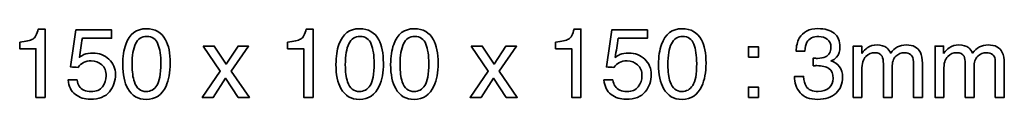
# Model space of a CAD drawing. Header units: millimetres. Extents: x -588 to 641, y -646 to 664.
# Tile 10 of 26: x 74 to 241, y -92 to -80. Entities that reach past the tile are written whole.
import ezdxf

# ---------------------------------------------------------------- set-up
doc = ezdxf.new("R2010")
doc.units = ezdxf.units.MM
doc.header["$MEASUREMENT"] = 0
doc.layers.add('Layer 1', color=7, linetype='Continuous')

msp = doc.modelspace()

# ---------------------------------------------------------------- linework, layer by layer
at = {"layer": 'Layer 1', "lineweight": 35}
for points, knots in [([(73.7838, -82.1901), (73.7838, -82.1901), (73.7838, -83.3176), (73.7838, -83.3176), (73.7838, -83.3176), (73.7838, -83.3176), (76.5366, -83.3176), (76.5366, -83.3176), (76.5366, -83.3176), (76.5366, -83.3176), (76.5366, -91.6008), (76.5366, -91.6008), (76.5366, -91.6008), (76.5366, -91.6008), (78.105, -91.6008), (78.105, -91.6008), (78.105, -91.6008), (78.105, -91.6008), (78.105, -79.9521), (78.105, -79.9521), (78.105, -79.9521), (78.105, -79.9521), (76.9451, -79.9521), (76.9451, -79.9521), (76.9451, -79.9521), (76.7383, -80.8559), (76.4251, -81.4292), (76.0056, -81.6715), (76.0056, -81.6715), (75.5865, -81.9139), (74.8457, -82.0867), (73.7838, -82.1901)], [0, 0, 0, 0, 0.11111111, 0.11111111, 0.11111111, 0.11111111, 0.22222222, 0.22222222, 0.22222222, 0.22222222, 0.33333333, 0.33333333, 0.33333333, 0.33333333, 0.44444444, 0.44444444, 0.44444444, 0.44444444, 0.55555556, 0.55555556, 0.55555556, 0.55555556, 0.66666667, 0.66666667, 0.66666667, 0.66666667, 0.77777778, 0.77777778, 0.77777778, 0.77777778, 1, 1, 1, 1]), ([(83.5537, -88.619), (83.5537, -88.619), (82.0262, -88.619), (82.0262, -88.619), (82.0262, -88.619), (82.1133, -89.7299), (82.5232, -90.5537), (83.2556, -91.0902), (83.2556, -91.0902), (83.988, -91.6265), (84.8308, -91.8949), (85.784, -91.8949), (85.784, -91.8949), (87.2815, -91.8949), (88.3718, -91.4726), (89.0552, -90.6284), (89.0552, -90.6284), (89.7389, -89.7846), (90.0803, -88.8099), (90.0803, -87.7043), (90.0803, -87.7043), (90.0803, -86.6421), (89.7075, -85.7654), (88.9613, -85.074), (88.9613, -85.074), (88.2152, -84.3822), (87.3058, -84.0364), (86.233, -84.0364), (86.233, -84.0364), (85.6612, -84.0364), (85.1574, -84.1264), (84.7217, -84.306), (84.7217, -84.306), (84.4769, -84.4093), (84.2183, -84.5646), (83.946, -84.7716), (83.946, -84.7716), (84.1118, -83.6879), (84.278, -82.6042), (84.4441, -81.5204), (84.4441, -81.5204), (84.4441, -81.5204), (89.4189, -81.5204), (89.4189, -81.5204), (89.4189, -81.5204), (89.4189, -81.5204), (89.4189, -80.0991), (89.4189, -80.0991), (89.4189, -80.0991), (89.4189, -80.0991), (83.3413, -80.0991), (83.3413, -80.0991), (83.3413, -80.0991), (83.0446, -82.1985), (82.7476, -84.2979), (82.4509, -86.3972), (82.4509, -86.3972), (82.8757, -86.4216), (83.3004, -86.4463), (83.7251, -86.4706), (83.7251, -86.4706), (83.9813, -86.1221), (84.2903, -85.8497), (84.6526, -85.6539), (84.6526, -85.6539), (85.0146, -85.4578), (85.4488, -85.3597), (85.9554, -85.3597), (85.9554, -85.3597), (86.6525, -85.3597), (87.2501, -85.583), (87.7486, -86.0296), (87.7486, -86.0296), (88.2466, -86.4763), (88.4957, -87.1077), (88.4957, -87.9248), (88.4957, -87.9248), (88.4957, -88.6), (88.2861, -89.2152), (87.8668, -89.7708), (87.8668, -89.7708), (87.4477, -90.3265), (86.8021, -90.6041), (85.9307, -90.6041), (85.9307, -90.6041), (85.4735, -90.6041), (85.0703, -90.5226), (84.7217, -90.3589), (84.7217, -90.3589), (84.0412, -90.0375), (83.6518, -89.4576), (83.5537, -88.619)], [0, 0, 0, 0, 0.04166667, 0.04166667, 0.04166667, 0.04166667, 0.08333333, 0.08333333, 0.08333333, 0.08333333, 0.125, 0.125, 0.125, 0.125, 0.16666667, 0.16666667, 0.16666667, 0.16666667, 0.20833333, 0.20833333, 0.20833333, 0.20833333, 0.25, 0.25, 0.25, 0.25, 0.29166667, 0.29166667, 0.29166667, 0.29166667, 0.33333333, 0.33333333, 0.33333333, 0.33333333, 0.375, 0.375, 0.375, 0.375, 0.41666667, 0.41666667, 0.41666667, 0.41666667, 0.45833333, 0.45833333, 0.45833333, 0.45833333, 0.5, 0.5, 0.5, 0.5, 0.54166667, 0.54166667, 0.54166667, 0.54166667, 0.58333333, 0.58333333, 0.58333333, 0.58333333, 0.625, 0.625, 0.625, 0.625, 0.66666667, 0.66666667, 0.66666667, 0.66666667, 0.70833333, 0.70833333, 0.70833333, 0.70833333, 0.75, 0.75, 0.75, 0.75, 0.79166667, 0.79166667, 0.79166667, 0.79166667, 0.83333333, 0.83333333, 0.83333333, 0.83333333, 0.875, 0.875, 0.875, 0.875, 0.91666667, 0.91666667, 0.91666667, 0.91666667, 1, 1, 1, 1]), ([(95.3167, -79.9029), (93.634, -79.9029), (92.4712, -80.7905), (91.8288, -82.566), (91.8288, -82.566), (91.4856, -83.5189), (91.3141, -84.6598), (91.3141, -85.9887), (91.3141, -85.9887), (91.3141, -87.7042), (91.5999, -89.0709), (92.1717, -90.0894), (92.1717, -90.0894), (92.8579, -91.3093), (93.9035, -91.9192), (95.3086, -91.9192), (95.3086, -91.9192), (96.8661, -91.9192), (97.988, -91.1731), (98.6741, -89.6809), (98.6741, -89.6809), (99.1479, -88.6409), (99.3846, -87.3257), (99.3846, -85.7354), (99.3846, -85.7354), (99.3846, -84.0583), (99.1236, -82.7375), (98.6007, -81.7737), (98.6007, -81.7737), (97.9255, -80.5266), (96.8308, -79.9029), (95.3167, -79.9029)], [0, 0, 0, 0, 0.11111111, 0.11111111, 0.11111111, 0.11111111, 0.22222222, 0.22222222, 0.22222222, 0.22222222, 0.33333333, 0.33333333, 0.33333333, 0.33333333, 0.44444444, 0.44444444, 0.44444444, 0.44444444, 0.55555556, 0.55555556, 0.55555556, 0.55555556, 0.66666667, 0.66666667, 0.66666667, 0.66666667, 0.77777778, 0.77777778, 0.77777778, 0.77777778, 1, 1, 1, 1]), ([(119.3575, -82.1901), (119.3575, -82.1901), (119.3575, -83.3176), (119.3575, -83.3176), (119.3575, -83.3176), (119.3575, -83.3176), (122.1106, -83.3176), (122.1106, -83.3176), (122.1106, -83.3176), (122.1106, -83.3176), (122.1106, -91.6008), (122.1106, -91.6008), (122.1106, -91.6008), (122.1106, -91.6008), (123.6791, -91.6008), (123.6791, -91.6008), (123.6791, -91.6008), (123.6791, -91.6008), (123.6791, -79.9521), (123.6791, -79.9521), (123.6791, -79.9521), (123.6791, -79.9521), (122.5188, -79.9521), (122.5188, -79.9521), (122.5188, -79.9521), (122.3121, -80.8559), (121.9988, -81.4292), (121.5797, -81.6715), (121.5797, -81.6715), (121.1602, -81.9139), (120.4194, -82.0867), (119.3575, -82.1901)], [0, 0, 0, 0, 0.11111111, 0.11111111, 0.11111111, 0.11111111, 0.22222222, 0.22222222, 0.22222222, 0.22222222, 0.33333333, 0.33333333, 0.33333333, 0.33333333, 0.44444444, 0.44444444, 0.44444444, 0.44444444, 0.55555556, 0.55555556, 0.55555556, 0.55555556, 0.66666667, 0.66666667, 0.66666667, 0.66666667, 0.77777778, 0.77777778, 0.77777778, 0.77777778, 1, 1, 1, 1]), ([(131.5863, -79.9029), (129.9036, -79.9029), (128.7408, -80.7905), (128.0981, -82.566), (128.0981, -82.566), (127.7552, -83.5189), (127.5837, -84.6598), (127.5837, -85.9887), (127.5837, -85.9887), (127.5837, -87.7042), (127.8695, -89.0709), (128.4413, -90.0894), (128.4413, -90.0894), (129.1275, -91.3093), (130.1731, -91.9192), (131.5782, -91.9192), (131.5782, -91.9192), (133.1357, -91.9192), (134.2576, -91.1731), (134.9437, -89.6809), (134.9437, -89.6809), (135.4175, -88.6409), (135.6542, -87.3257), (135.6542, -85.7354), (135.6542, -85.7354), (135.6542, -84.0583), (135.3932, -82.7375), (134.8703, -81.7737), (134.8703, -81.7737), (134.1948, -80.5266), (133.1005, -79.9029), (131.5863, -79.9029)], [0, 0, 0, 0, 0.11111111, 0.11111111, 0.11111111, 0.11111111, 0.22222222, 0.22222222, 0.22222222, 0.22222222, 0.33333333, 0.33333333, 0.33333333, 0.33333333, 0.44444444, 0.44444444, 0.44444444, 0.44444444, 0.55555556, 0.55555556, 0.55555556, 0.55555556, 0.66666667, 0.66666667, 0.66666667, 0.66666667, 0.77777778, 0.77777778, 0.77777778, 0.77777778, 1, 1, 1, 1]), ([(140.8906, -79.9029), (139.2079, -79.9029), (138.0451, -80.7905), (137.4027, -82.566), (137.4027, -82.566), (137.0594, -83.5189), (136.888, -84.6598), (136.888, -85.9887), (136.888, -85.9887), (136.888, -87.7042), (137.1737, -89.0709), (137.7456, -90.0894), (137.7456, -90.0894), (138.4317, -91.3093), (139.4774, -91.9192), (140.8825, -91.9192), (140.8825, -91.9192), (142.44, -91.9192), (143.5618, -91.1731), (144.248, -89.6809), (144.248, -89.6809), (144.7218, -88.6409), (144.9585, -87.3257), (144.9585, -85.7354), (144.9585, -85.7354), (144.9585, -84.0583), (144.6974, -82.7375), (144.1746, -81.7737), (144.1746, -81.7737), (143.4994, -80.5266), (142.4047, -79.9029), (140.8906, -79.9029)], [0, 0, 0, 0, 0.11111111, 0.11111111, 0.11111111, 0.11111111, 0.22222222, 0.22222222, 0.22222222, 0.22222222, 0.33333333, 0.33333333, 0.33333333, 0.33333333, 0.44444444, 0.44444444, 0.44444444, 0.44444444, 0.55555556, 0.55555556, 0.55555556, 0.55555556, 0.66666667, 0.66666667, 0.66666667, 0.66666667, 0.77777778, 0.77777778, 0.77777778, 0.77777778, 1, 1, 1, 1]), ([(164.9314, -82.1901), (164.9314, -82.1901), (164.9314, -83.3176), (164.9314, -83.3176), (164.9314, -83.3176), (164.9314, -83.3176), (167.6841, -83.3176), (167.6841, -83.3176), (167.6841, -83.3176), (167.6841, -83.3176), (167.6841, -91.6008), (167.6841, -91.6008), (167.6841, -91.6008), (167.6841, -91.6008), (169.253, -91.6008), (169.253, -91.6008), (169.253, -91.6008), (169.253, -91.6008), (169.253, -79.9521), (169.253, -79.9521), (169.253, -79.9521), (169.253, -79.9521), (168.0927, -79.9521), (168.0927, -79.9521), (168.0927, -79.9521), (167.8859, -80.8559), (167.5727, -81.4292), (167.1532, -81.6715), (167.1532, -81.6715), (166.7341, -81.9139), (165.9933, -82.0867), (164.9314, -82.1901)], [0, 0, 0, 0, 0.11111111, 0.11111111, 0.11111111, 0.11111111, 0.22222222, 0.22222222, 0.22222222, 0.22222222, 0.33333333, 0.33333333, 0.33333333, 0.33333333, 0.44444444, 0.44444444, 0.44444444, 0.44444444, 0.55555556, 0.55555556, 0.55555556, 0.55555556, 0.66666667, 0.66666667, 0.66666667, 0.66666667, 0.77777778, 0.77777778, 0.77777778, 0.77777778, 1, 1, 1, 1]), ([(174.7014, -88.619), (174.7014, -88.619), (173.1738, -88.619), (173.1738, -88.619), (173.1738, -88.619), (173.261, -89.7299), (173.6705, -90.5537), (174.4033, -91.0902), (174.4033, -91.0902), (175.1356, -91.6265), (175.9784, -91.8949), (176.9316, -91.8949), (176.9316, -91.8949), (178.4292, -91.8949), (179.5196, -91.4726), (180.2029, -90.6284), (180.2029, -90.6284), (180.8866, -89.7846), (181.2281, -88.8099), (181.2281, -87.7043), (181.2281, -87.7043), (181.2281, -86.6421), (180.8552, -85.7654), (180.1091, -85.074), (180.1091, -85.074), (179.363, -84.3822), (178.4535, -84.0364), (177.3807, -84.0364), (177.3807, -84.0364), (176.8089, -84.0364), (176.3051, -84.1264), (175.8694, -84.306), (175.8694, -84.306), (175.6242, -84.4093), (175.3656, -84.5646), (175.0936, -84.7716), (175.0936, -84.7716), (175.2595, -83.6879), (175.4256, -82.6042), (175.5918, -81.5204), (175.5918, -81.5204), (175.5918, -81.5204), (180.5666, -81.5204), (180.5666, -81.5204), (180.5666, -81.5204), (180.5666, -81.5204), (180.5666, -80.0991), (180.5666, -80.0991), (180.5666, -80.0991), (180.5666, -80.0991), (174.489, -80.0991), (174.489, -80.0991), (174.489, -80.0991), (174.1923, -82.1985), (173.8953, -84.2979), (173.5986, -86.3972), (173.5986, -86.3972), (174.0233, -86.4216), (174.4481, -86.4463), (174.8728, -86.4706), (174.8728, -86.4706), (175.1289, -86.1221), (175.438, -85.8497), (175.8003, -85.6539), (175.8003, -85.6539), (176.1622, -85.4578), (176.5965, -85.3597), (177.1031, -85.3597), (177.1031, -85.3597), (177.8002, -85.3597), (178.3978, -85.583), (178.8959, -86.0296), (178.8959, -86.0296), (179.3944, -86.4763), (179.6434, -87.1077), (179.6434, -87.9248), (179.6434, -87.9248), (179.6434, -88.6), (179.4339, -89.2152), (179.0144, -89.7708), (179.0144, -89.7708), (178.5953, -90.3265), (177.9497, -90.6041), (177.0784, -90.6041), (177.0784, -90.6041), (176.6212, -90.6041), (176.2179, -90.5226), (175.8694, -90.3589), (175.8694, -90.3589), (175.1889, -90.0375), (174.7994, -89.4576), (174.7014, -88.619)], [0, 0, 0, 0, 0.04166667, 0.04166667, 0.04166667, 0.04166667, 0.08333333, 0.08333333, 0.08333333, 0.08333333, 0.125, 0.125, 0.125, 0.125, 0.16666667, 0.16666667, 0.16666667, 0.16666667, 0.20833333, 0.20833333, 0.20833333, 0.20833333, 0.25, 0.25, 0.25, 0.25, 0.29166667, 0.29166667, 0.29166667, 0.29166667, 0.33333333, 0.33333333, 0.33333333, 0.33333333, 0.375, 0.375, 0.375, 0.375, 0.41666667, 0.41666667, 0.41666667, 0.41666667, 0.45833333, 0.45833333, 0.45833333, 0.45833333, 0.5, 0.5, 0.5, 0.5, 0.54166667, 0.54166667, 0.54166667, 0.54166667, 0.58333333, 0.58333333, 0.58333333, 0.58333333, 0.625, 0.625, 0.625, 0.625, 0.66666667, 0.66666667, 0.66666667, 0.66666667, 0.70833333, 0.70833333, 0.70833333, 0.70833333, 0.75, 0.75, 0.75, 0.75, 0.79166667, 0.79166667, 0.79166667, 0.79166667, 0.83333333, 0.83333333, 0.83333333, 0.83333333, 0.875, 0.875, 0.875, 0.875, 0.91666667, 0.91666667, 0.91666667, 0.91666667, 1, 1, 1, 1]), ([(186.4645, -79.9029), (184.7817, -79.9029), (183.619, -80.7905), (182.9766, -82.566), (182.9766, -82.566), (182.6333, -83.5189), (182.4619, -84.6598), (182.4619, -85.9887), (182.4619, -85.9887), (182.4619, -87.7042), (182.7476, -89.0709), (183.3195, -90.0894), (183.3195, -90.0894), (184.0056, -91.3093), (185.0513, -91.9192), (186.4564, -91.9192), (186.4564, -91.9192), (188.0139, -91.9192), (189.1357, -91.1731), (189.8219, -89.6809), (189.8219, -89.6809), (190.2957, -88.6409), (190.5324, -87.3257), (190.5324, -85.7354), (190.5324, -85.7354), (190.5324, -84.0583), (190.2713, -82.7375), (189.7485, -81.7737), (189.7485, -81.7737), (189.0729, -80.5266), (187.9786, -79.9029), (186.4645, -79.9029)], [0, 0, 0, 0, 0.11111111, 0.11111111, 0.11111111, 0.11111111, 0.22222222, 0.22222222, 0.22222222, 0.22222222, 0.33333333, 0.33333333, 0.33333333, 0.33333333, 0.44444444, 0.44444444, 0.44444444, 0.44444444, 0.55555556, 0.55555556, 0.55555556, 0.55555556, 0.66666667, 0.66666667, 0.66666667, 0.66666667, 0.77777778, 0.77777778, 0.77777778, 0.77777778, 1, 1, 1, 1]), ([(209.5333, -91.9193), (210.8837, -91.9193), (211.9265, -91.5679), (212.6617, -90.8655), (212.6617, -90.8655), (213.3969, -90.1628), (213.7645, -89.2533), (213.7645, -88.1371), (213.7645, -88.1371), (213.7645, -87.44), (213.5916, -86.8506), (213.2459, -86.3687), (213.2459, -86.3687), (212.9002, -85.8864), (212.4197, -85.5611), (211.8041, -85.3925), (211.8041, -85.3925), (212.1854, -85.2345), (212.4959, -85.0168), (212.7354, -84.7388), (212.7354, -84.7388), (213.1221, -84.2922), (213.3154, -83.7098), (213.3154, -82.9908), (213.3154, -82.9908), (213.3154, -81.9833), (212.9887, -81.2139), (212.335, -80.6829), (212.335, -80.6829), (211.6817, -80.1524), (210.7585, -79.8867), (209.5661, -79.8867), (209.5661, -79.8867), (208.0572, -79.8867), (207.0035, -80.4314), (206.4045, -81.5204), (206.4045, -81.5204), (206.0559, -82.1304), (205.8817, -82.8709), (205.8817, -83.7422), (205.8817, -83.7422), (205.8817, -83.7422), (207.3358, -83.7422), (207.3358, -83.7422), (207.3358, -83.7422), (207.363, -83.0779), (207.4801, -82.5661), (207.6872, -82.2066), (207.6872, -82.2066), (208.0629, -81.5532), (208.7409, -81.2262), (209.7209, -81.2262), (209.7209, -81.2262), (210.2713, -81.2262), (210.7532, -81.3843), (211.167, -81.7), (211.167, -81.7), (211.5808, -82.0161), (211.7879, -82.4652), (211.7879, -83.048), (211.7879, -83.048), (211.7879, -83.8322), (211.4774, -84.3769), (210.8565, -84.6817), (210.8565, -84.6817), (210.5027, -84.8559), (210.0504, -84.9431), (209.5005, -84.9431), (209.5005, -84.9431), (209.3809, -84.9431), (209.269, -84.9403), (209.1657, -84.935), (209.1657, -84.935), (209.0623, -84.9297), (208.9342, -84.9187), (208.7818, -84.9022), (208.7818, -84.9022), (208.7818, -84.9022), (208.7818, -86.2011), (208.7818, -86.2011), (208.7818, -86.2011), (208.8852, -86.1954), (208.9872, -86.1916), (209.0881, -86.1887), (209.0881, -86.1887), (209.1886, -86.1863), (209.2881, -86.1849), (209.3862, -86.1849), (209.3862, -86.1849), (210.2632, -86.1849), (210.9479, -86.3454), (211.4407, -86.6668), (211.4407, -86.6668), (211.9336, -86.9878), (212.1798, -87.5519), (212.1798, -88.3576), (212.1798, -88.3576), (212.1798, -89.0113), (211.9459, -89.5451), (211.4774, -89.9589), (211.4774, -89.9589), (211.0089, -90.3727), (210.3884, -90.5798), (209.6148, -90.5798), (209.6148, -90.5798), (208.6182, -90.5798), (207.9295, -90.2718), (207.5482, -89.6565), (207.5482, -89.6565), (207.3305, -89.3133), (207.1887, -88.7633), (207.1234, -88.0066), (207.1234, -88.0066), (207.1234, -88.0066), (205.5878, -88.0066), (205.5878, -88.0066), (205.5878, -88.0066), (205.5878, -89.0956), (205.8993, -90.0199), (206.523, -90.7798), (206.523, -90.7798), (207.1467, -91.5393), (208.15, -91.9193), (209.5333, -91.9193)], [0, 0, 0, 0, 0.03125, 0.03125, 0.03125, 0.03125, 0.0625, 0.0625, 0.0625, 0.0625, 0.09375, 0.09375, 0.09375, 0.09375, 0.125, 0.125, 0.125, 0.125, 0.15625, 0.15625, 0.15625, 0.15625, 0.1875, 0.1875, 0.1875, 0.1875, 0.21875, 0.21875, 0.21875, 0.21875, 0.25, 0.25, 0.25, 0.25, 0.28125, 0.28125, 0.28125, 0.28125, 0.3125, 0.3125, 0.3125, 0.3125, 0.34375, 0.34375, 0.34375, 0.34375, 0.375, 0.375, 0.375, 0.375, 0.40625, 0.40625, 0.40625, 0.40625, 0.4375, 0.4375, 0.4375, 0.4375, 0.46875, 0.46875, 0.46875, 0.46875, 0.5, 0.5, 0.5, 0.5, 0.53125, 0.53125, 0.53125, 0.53125, 0.5625, 0.5625, 0.5625, 0.5625, 0.59375, 0.59375, 0.59375, 0.59375, 0.625, 0.625, 0.625, 0.625, 0.65625, 0.65625, 0.65625, 0.65625, 0.6875, 0.6875, 0.6875, 0.6875, 0.71875, 0.71875, 0.71875, 0.71875, 0.75, 0.75, 0.75, 0.75, 0.78125, 0.78125, 0.78125, 0.78125, 0.8125, 0.8125, 0.8125, 0.8125, 0.84375, 0.84375, 0.84375, 0.84375, 0.875, 0.875, 0.875, 0.875, 0.90625, 0.90625, 0.90625, 0.90625, 0.9375, 0.9375, 0.9375, 0.9375, 1, 1, 1, 1]), ([(95.3004, -90.5796), (96.0627, -90.5796), (96.6702, -90.242), (97.1221, -89.5664), (97.1221, -89.5664), (97.574, -88.8912), (97.8001, -87.6332), (97.8001, -85.7928), (97.8001, -85.7928), (97.8001, -84.4639), (97.6368, -83.3706), (97.3098, -82.513), (97.3098, -82.513), (96.9831, -81.6551), (96.3488, -81.2261), (95.4065, -81.2261), (95.4065, -81.2261), (94.5408, -81.2261), (93.9076, -81.6335), (93.5072, -82.4474), (93.5072, -82.4474), (93.1071, -83.2616), (92.9071, -84.461), (92.9071, -86.0457), (92.9071, -86.0457), (92.9071, -87.2385), (93.0348, -88.197), (93.2909, -88.9212), (93.2909, -88.9212), (93.6829, -90.0268), (94.3528, -90.5796), (95.3004, -90.5796)], [0, 0, 0, 0, 0.11111111, 0.11111111, 0.11111111, 0.11111111, 0.22222222, 0.22222222, 0.22222222, 0.22222222, 0.33333333, 0.33333333, 0.33333333, 0.33333333, 0.44444444, 0.44444444, 0.44444444, 0.44444444, 0.55555556, 0.55555556, 0.55555556, 0.55555556, 0.66666667, 0.66666667, 0.66666667, 0.66666667, 0.77777778, 0.77777778, 0.77777778, 0.77777778, 1, 1, 1, 1]), ([(131.57, -90.5796), (132.3323, -90.5796), (132.9398, -90.242), (133.3917, -89.5664), (133.3917, -89.5664), (133.8436, -88.8912), (134.0698, -87.6332), (134.0698, -85.7928), (134.0698, -85.7928), (134.0698, -84.4639), (133.9064, -83.3706), (133.5794, -82.513), (133.5794, -82.513), (133.2527, -81.6551), (132.6184, -81.2261), (131.6762, -81.2261), (131.6762, -81.2261), (130.8101, -81.2261), (130.1772, -81.6335), (129.7768, -82.4474), (129.7768, -82.4474), (129.3767, -83.2616), (129.1764, -84.461), (129.1764, -86.0457), (129.1764, -86.0457), (129.1764, -87.2385), (129.3044, -88.197), (129.5605, -88.9212), (129.5605, -88.9212), (129.9525, -90.0268), (130.6224, -90.5796), (131.57, -90.5796)], [0, 0, 0, 0, 0.11111111, 0.11111111, 0.11111111, 0.11111111, 0.22222222, 0.22222222, 0.22222222, 0.22222222, 0.33333333, 0.33333333, 0.33333333, 0.33333333, 0.44444444, 0.44444444, 0.44444444, 0.44444444, 0.55555556, 0.55555556, 0.55555556, 0.55555556, 0.66666667, 0.66666667, 0.66666667, 0.66666667, 0.77777778, 0.77777778, 0.77777778, 0.77777778, 1, 1, 1, 1]), ([(140.8742, -90.5796), (141.6366, -90.5796), (142.2441, -90.242), (142.696, -89.5664), (142.696, -89.5664), (143.1479, -88.8912), (143.374, -87.6332), (143.374, -85.7928), (143.374, -85.7928), (143.374, -84.4639), (143.2107, -83.3706), (142.8837, -82.513), (142.8837, -82.513), (142.557, -81.6551), (141.9227, -81.2261), (140.9804, -81.2261), (140.9804, -81.2261), (140.1147, -81.2261), (139.4815, -81.6335), (139.0811, -82.4474), (139.0811, -82.4474), (138.681, -83.2616), (138.481, -84.461), (138.481, -86.0457), (138.481, -86.0457), (138.481, -87.2385), (138.6087, -88.197), (138.8648, -88.9212), (138.8648, -88.9212), (139.2568, -90.0268), (139.9267, -90.5796), (140.8742, -90.5796)], [0, 0, 0, 0, 0.11111111, 0.11111111, 0.11111111, 0.11111111, 0.22222222, 0.22222222, 0.22222222, 0.22222222, 0.33333333, 0.33333333, 0.33333333, 0.33333333, 0.44444444, 0.44444444, 0.44444444, 0.44444444, 0.55555556, 0.55555556, 0.55555556, 0.55555556, 0.66666667, 0.66666667, 0.66666667, 0.66666667, 0.77777778, 0.77777778, 0.77777778, 0.77777778, 1, 1, 1, 1]), ([(186.4481, -90.5796), (187.2105, -90.5796), (187.818, -90.242), (188.2699, -89.5664), (188.2699, -89.5664), (188.7218, -88.8912), (188.9479, -87.6332), (188.9479, -85.7928), (188.9479, -85.7928), (188.9479, -84.4639), (188.7846, -83.3706), (188.4575, -82.513), (188.4575, -82.513), (188.1309, -81.6551), (187.4966, -81.2261), (186.5543, -81.2261), (186.5543, -81.2261), (185.6882, -81.2261), (185.0553, -81.6335), (184.6549, -82.4474), (184.6549, -82.4474), (184.2549, -83.2616), (184.0545, -84.461), (184.0545, -86.0457), (184.0545, -86.0457), (184.0545, -87.2385), (184.1826, -88.197), (184.4387, -88.9212), (184.4387, -88.9212), (184.8306, -90.0268), (185.5006, -90.5796), (186.4481, -90.5796)], [0, 0, 0, 0, 0.11111111, 0.11111111, 0.11111111, 0.11111111, 0.22222222, 0.22222222, 0.22222222, 0.22222222, 0.33333333, 0.33333333, 0.33333333, 0.33333333, 0.44444444, 0.44444444, 0.44444444, 0.44444444, 0.55555556, 0.55555556, 0.55555556, 0.55555556, 0.66666667, 0.66666667, 0.66666667, 0.66666667, 0.77777778, 0.77777778, 0.77777778, 0.77777778, 1, 1, 1, 1]), ([(104.9887, -82.8519), (104.9887, -82.8519), (107.9132, -87.1159), (107.9132, -87.1159), (107.9132, -87.1159), (107.9132, -87.1159), (104.8334, -91.6008), (104.8334, -91.6008), (104.8334, -91.6008), (104.8334, -91.6008), (106.6961, -91.6008), (106.6961, -91.6008), (106.6961, -91.6008), (106.6961, -91.6008), (108.8036, -88.3168), (108.8036, -88.3168), (108.8036, -88.3168), (108.8036, -88.3168), (110.9764, -91.6008), (110.9764, -91.6008), (110.9764, -91.6008), (110.9764, -91.6008), (112.8552, -91.6008), (112.8552, -91.6008), (112.8552, -91.6008), (112.8552, -91.6008), (109.7755, -87.1159), (109.7755, -87.1159), (109.7755, -87.1159), (109.7755, -87.1159), (112.7244, -82.8928), (112.7244, -82.8928), (112.7244, -82.8928), (112.7244, -82.8928), (110.9354, -82.8519), (110.9354, -82.8519), (110.9354, -82.8519), (110.9354, -82.8519), (108.9017, -85.9313), (108.9017, -85.9313), (108.9017, -85.9313), (108.9017, -85.9313), (106.8919, -82.8519), (106.8919, -82.8519), (106.8919, -82.8519), (106.8919, -82.8519), (104.9887, -82.8519), (104.9887, -82.8519)], [0, 0, 0, 0, 0.07692308, 0.07692308, 0.07692308, 0.07692308, 0.15384615, 0.15384615, 0.15384615, 0.15384615, 0.23076923, 0.23076923, 0.23076923, 0.23076923, 0.30769231, 0.30769231, 0.30769231, 0.30769231, 0.38461538, 0.38461538, 0.38461538, 0.38461538, 0.46153846, 0.46153846, 0.46153846, 0.46153846, 0.53846154, 0.53846154, 0.53846154, 0.53846154, 0.61538462, 0.61538462, 0.61538462, 0.61538462, 0.69230769, 0.69230769, 0.69230769, 0.69230769, 0.76923077, 0.76923077, 0.76923077, 0.76923077, 0.84615385, 0.84615385, 0.84615385, 0.84615385, 1, 1, 1, 1]), ([(150.5625, -82.8519), (150.5625, -82.8519), (153.4871, -87.1159), (153.4871, -87.1159), (153.4871, -87.1159), (153.4871, -87.1159), (150.4073, -91.6008), (150.4073, -91.6008), (150.4073, -91.6008), (150.4073, -91.6008), (152.2696, -91.6008), (152.2696, -91.6008), (152.2696, -91.6008), (152.2696, -91.6008), (154.3775, -88.3168), (154.3775, -88.3168), (154.3775, -88.3168), (154.3775, -88.3168), (156.5502, -91.6008), (156.5502, -91.6008), (156.5502, -91.6008), (156.5502, -91.6008), (158.4291, -91.6008), (158.4291, -91.6008), (158.4291, -91.6008), (158.4291, -91.6008), (155.3494, -87.1159), (155.3494, -87.1159), (155.3494, -87.1159), (155.3494, -87.1159), (158.2982, -82.8928), (158.2982, -82.8928), (158.2982, -82.8928), (158.2982, -82.8928), (156.5093, -82.8519), (156.5093, -82.8519), (156.5093, -82.8519), (156.5093, -82.8519), (154.4755, -85.9313), (154.4755, -85.9313), (154.4755, -85.9313), (154.4755, -85.9313), (152.4658, -82.8519), (152.4658, -82.8519), (152.4658, -82.8519), (152.4658, -82.8519), (150.5625, -82.8519), (150.5625, -82.8519)], [0, 0, 0, 0, 0.07692308, 0.07692308, 0.07692308, 0.07692308, 0.15384615, 0.15384615, 0.15384615, 0.15384615, 0.23076923, 0.23076923, 0.23076923, 0.23076923, 0.30769231, 0.30769231, 0.30769231, 0.30769231, 0.38461538, 0.38461538, 0.38461538, 0.38461538, 0.46153846, 0.46153846, 0.46153846, 0.46153846, 0.53846154, 0.53846154, 0.53846154, 0.53846154, 0.61538462, 0.61538462, 0.61538462, 0.61538462, 0.69230769, 0.69230769, 0.69230769, 0.69230769, 0.76923077, 0.76923077, 0.76923077, 0.76923077, 0.84615385, 0.84615385, 0.84615385, 0.84615385, 1, 1, 1, 1]), ([(197.7454, -84.747), (197.7454, -84.747), (199.4529, -84.747), (199.4529, -84.747), (199.4529, -84.747), (199.4529, -84.747), (199.4529, -82.9662), (199.4529, -82.9662), (199.4529, -82.9662), (199.4529, -82.9662), (197.7454, -82.9662), (197.7454, -82.9662), (197.7454, -82.9662), (197.7454, -82.9662), (197.7454, -84.747), (197.7454, -84.747)], [0, 0, 0, 0, 0.2, 0.2, 0.2, 0.2, 0.4, 0.4, 0.4, 0.4, 0.6, 0.6, 0.6, 0.6, 1, 1, 1, 1]), ([(217.024, -84.0936), (217.024, -84.0936), (217.024, -82.8518), (217.024, -82.8518), (217.024, -82.8518), (217.024, -82.8518), (215.5699, -82.8518), (215.5699, -82.8518), (215.5699, -82.8518), (215.5699, -82.8518), (215.5699, -91.6007), (215.5699, -91.6007), (215.5699, -91.6007), (215.5699, -91.6007), (217.0402, -91.6007), (217.0402, -91.6007), (217.0402, -91.6007), (217.0402, -91.6007), (217.0402, -86.9609), (217.0402, -86.9609), (217.0402, -86.9609), (217.0402, -85.8335), (217.2678, -85.0549), (217.7225, -84.6245), (217.7225, -84.6245), (218.1772, -84.1945), (218.6824, -83.9793), (219.2377, -83.9793), (219.2377, -83.9793), (219.8476, -83.9793), (220.2643, -84.1835), (220.4876, -84.592), (220.4876, -84.592), (220.629, -84.8644), (220.6999, -85.2972), (220.6999, -85.8906), (220.6999, -85.8906), (220.6999, -85.8906), (220.6999, -91.6007), (220.6999, -91.6007), (220.6999, -91.6007), (220.6999, -91.6007), (222.1947, -91.6007), (222.1947, -91.6007), (222.1947, -91.6007), (222.1947, -91.6007), (222.1947, -86.5115), (222.1947, -86.5115), (222.1947, -86.5115), (222.1947, -85.6077), (222.4032, -84.9621), (222.8198, -84.5755), (222.8198, -84.5755), (223.2364, -84.1888), (223.7335, -83.9955), (224.3106, -83.9955), (224.3106, -83.9955), (224.7301, -83.9955), (225.0853, -84.1045), (225.3767, -84.3222), (225.3767, -84.3222), (225.6681, -84.5402), (225.8138, -84.9402), (225.8138, -85.523), (225.8138, -85.523), (225.8138, -85.523), (225.8138, -91.6007), (225.8138, -91.6007), (225.8138, -91.6007), (225.8138, -91.6007), (227.3413, -91.6007), (227.3413, -91.6007), (227.3413, -91.6007), (227.3413, -91.6007), (227.3413, -85.7763), (227.3413, -85.7763), (227.3413, -85.7763), (227.3413, -85.003), (227.227, -84.3874), (226.9981, -83.9302), (226.9981, -83.9302), (226.5733, -83.0807), (225.7729, -82.656), (224.5964, -82.656), (224.5964, -82.656), (224.0464, -82.656), (223.5507, -82.7689), (223.1098, -82.995), (223.1098, -82.995), (222.6688, -83.2208), (222.2846, -83.5679), (221.958, -84.0364), (221.958, -84.0364), (221.7618, -83.6551), (221.5441, -83.3665), (221.3046, -83.1703), (221.3046, -83.1703), (220.8795, -82.8274), (220.3186, -82.656), (219.6219, -82.656), (219.6219, -82.656), (219.0063, -82.656), (218.4563, -82.8221), (217.9716, -83.1541), (217.9716, -83.1541), (217.6883, -83.3503), (217.3725, -83.6632), (217.024, -84.0936)], [0, 0, 0, 0, 0.03571429, 0.03571429, 0.03571429, 0.03571429, 0.07142857, 0.07142857, 0.07142857, 0.07142857, 0.10714286, 0.10714286, 0.10714286, 0.10714286, 0.14285714, 0.14285714, 0.14285714, 0.14285714, 0.17857143, 0.17857143, 0.17857143, 0.17857143, 0.21428571, 0.21428571, 0.21428571, 0.21428571, 0.25, 0.25, 0.25, 0.25, 0.28571429, 0.28571429, 0.28571429, 0.28571429, 0.32142857, 0.32142857, 0.32142857, 0.32142857, 0.35714286, 0.35714286, 0.35714286, 0.35714286, 0.39285714, 0.39285714, 0.39285714, 0.39285714, 0.42857143, 0.42857143, 0.42857143, 0.42857143, 0.46428571, 0.46428571, 0.46428571, 0.46428571, 0.5, 0.5, 0.5, 0.5, 0.53571429, 0.53571429, 0.53571429, 0.53571429, 0.57142857, 0.57142857, 0.57142857, 0.57142857, 0.60714286, 0.60714286, 0.60714286, 0.60714286, 0.64285714, 0.64285714, 0.64285714, 0.64285714, 0.67857143, 0.67857143, 0.67857143, 0.67857143, 0.71428571, 0.71428571, 0.71428571, 0.71428571, 0.75, 0.75, 0.75, 0.75, 0.78571429, 0.78571429, 0.78571429, 0.78571429, 0.82142857, 0.82142857, 0.82142857, 0.82142857, 0.85714286, 0.85714286, 0.85714286, 0.85714286, 0.89285714, 0.89285714, 0.89285714, 0.89285714, 0.92857143, 0.92857143, 0.92857143, 0.92857143, 1, 1, 1, 1]), ([(230.96, -84.0936), (230.96, -84.0936), (230.96, -82.8518), (230.96, -82.8518), (230.96, -82.8518), (230.96, -82.8518), (229.5059, -82.8518), (229.5059, -82.8518), (229.5059, -82.8518), (229.5059, -82.8518), (229.5059, -91.6007), (229.5059, -91.6007), (229.5059, -91.6007), (229.5059, -91.6007), (230.9763, -91.6007), (230.9763, -91.6007), (230.9763, -91.6007), (230.9763, -91.6007), (230.9763, -86.9609), (230.9763, -86.9609), (230.9763, -86.9609), (230.9763, -85.8335), (231.2038, -85.0549), (231.6585, -84.6245), (231.6585, -84.6245), (232.1133, -84.1945), (232.6184, -83.9793), (233.1737, -83.9793), (233.1737, -83.9793), (233.7837, -83.9793), (234.2003, -84.1835), (234.4236, -84.592), (234.4236, -84.592), (234.5651, -84.8644), (234.636, -85.2972), (234.636, -85.8906), (234.636, -85.8906), (234.636, -85.8906), (234.636, -91.6007), (234.636, -91.6007), (234.636, -91.6007), (234.636, -91.6007), (236.131, -91.6007), (236.131, -91.6007), (236.131, -91.6007), (236.131, -91.6007), (236.131, -86.5115), (236.131, -86.5115), (236.131, -86.5115), (236.131, -85.6077), (236.3392, -84.9621), (236.7558, -84.5755), (236.7558, -84.5755), (237.1724, -84.1888), (237.6695, -83.9955), (238.2467, -83.9955), (238.2467, -83.9955), (238.6661, -83.9955), (239.0214, -84.1045), (239.3127, -84.3222), (239.3127, -84.3222), (239.6041, -84.5402), (239.7498, -84.9402), (239.7498, -85.523), (239.7498, -85.523), (239.7498, -85.523), (239.7498, -91.6007), (239.7498, -91.6007), (239.7498, -91.6007), (239.7498, -91.6007), (241.2774, -91.6007), (241.2774, -91.6007), (241.2774, -91.6007), (241.2774, -91.6007), (241.2774, -85.7763), (241.2774, -85.7763), (241.2774, -85.7763), (241.2774, -85.003), (241.1627, -84.3874), (240.9341, -83.9302), (240.9341, -83.9302), (240.5094, -83.0807), (239.7089, -82.656), (238.5324, -82.656), (238.5324, -82.656), (237.9824, -82.656), (237.4868, -82.7689), (237.0458, -82.995), (237.0458, -82.995), (236.6045, -83.2208), (236.2207, -83.5679), (235.894, -84.0364), (235.894, -84.0364), (235.6978, -83.6551), (235.4802, -83.3665), (235.2406, -83.1703), (235.2406, -83.1703), (234.8155, -82.8274), (234.255, -82.656), (233.5579, -82.656), (233.5579, -82.656), (232.9423, -82.656), (232.3923, -82.8221), (231.9076, -83.1541), (231.9076, -83.1541), (231.6243, -83.3503), (231.3086, -83.6632), (230.96, -84.0936)], [0, 0, 0, 0, 0.03571429, 0.03571429, 0.03571429, 0.03571429, 0.07142857, 0.07142857, 0.07142857, 0.07142857, 0.10714286, 0.10714286, 0.10714286, 0.10714286, 0.14285714, 0.14285714, 0.14285714, 0.14285714, 0.17857143, 0.17857143, 0.17857143, 0.17857143, 0.21428571, 0.21428571, 0.21428571, 0.21428571, 0.25, 0.25, 0.25, 0.25, 0.28571429, 0.28571429, 0.28571429, 0.28571429, 0.32142857, 0.32142857, 0.32142857, 0.32142857, 0.35714286, 0.35714286, 0.35714286, 0.35714286, 0.39285714, 0.39285714, 0.39285714, 0.39285714, 0.42857143, 0.42857143, 0.42857143, 0.42857143, 0.46428571, 0.46428571, 0.46428571, 0.46428571, 0.5, 0.5, 0.5, 0.5, 0.53571429, 0.53571429, 0.53571429, 0.53571429, 0.57142857, 0.57142857, 0.57142857, 0.57142857, 0.60714286, 0.60714286, 0.60714286, 0.60714286, 0.64285714, 0.64285714, 0.64285714, 0.64285714, 0.67857143, 0.67857143, 0.67857143, 0.67857143, 0.71428571, 0.71428571, 0.71428571, 0.71428571, 0.75, 0.75, 0.75, 0.75, 0.78571429, 0.78571429, 0.78571429, 0.78571429, 0.82142857, 0.82142857, 0.82142857, 0.82142857, 0.85714286, 0.85714286, 0.85714286, 0.85714286, 0.89285714, 0.89285714, 0.89285714, 0.89285714, 0.92857143, 0.92857143, 0.92857143, 0.92857143, 1, 1, 1, 1]), ([(197.7454, -91.6007), (197.7454, -91.6007), (199.4529, -91.6007), (199.4529, -91.6007), (199.4529, -91.6007), (199.4529, -91.6007), (199.4529, -89.8199), (199.4529, -89.8199), (199.4529, -89.8199), (199.4529, -89.8199), (197.7454, -89.8199), (197.7454, -89.8199), (197.7454, -89.8199), (197.7454, -89.8199), (197.7454, -91.6007), (197.7454, -91.6007)], [0, 0, 0, 0, 0.2, 0.2, 0.2, 0.2, 0.4, 0.4, 0.4, 0.4, 0.6, 0.6, 0.6, 0.6, 1, 1, 1, 1])]:
    msp.add_open_spline(points, degree=3, knots=knots, dxfattribs=at)

doc.saveas('drawing.dxf')
